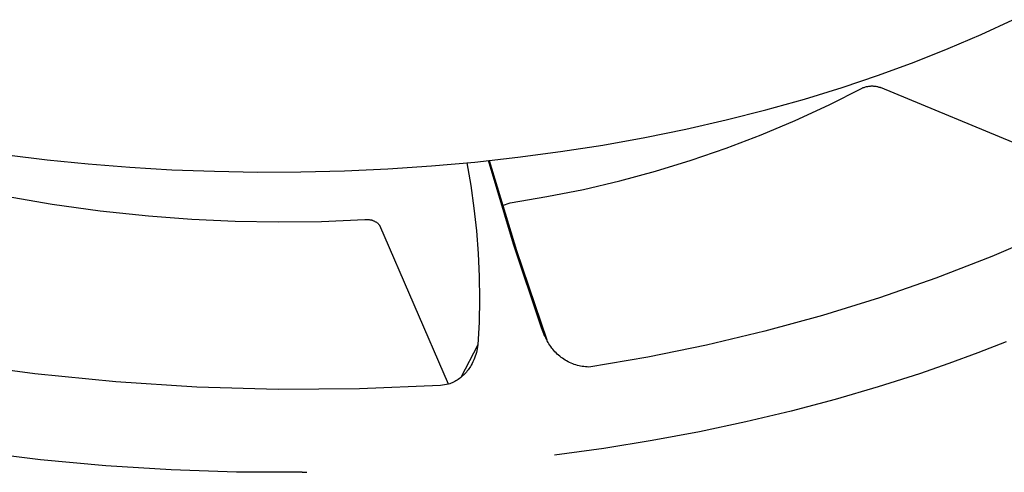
# Model space of a CAD drawing. Header units: millimetres. Extents: x -1239 to 1165, y -2569 to -664.
# Tile 38 of 44: x 754 to 812, y -1306 to -1280. Entities that reach past the tile are written whole.
import ezdxf

# ---------------------------------------------------------------- set-up
doc = ezdxf.new("R2010")
doc.units = ezdxf.units.MM
doc.layers.add('Make2D$Visible$Curvas', color=7, linetype='Continuous')

msp = doc.modelspace()

# ---------------------------------------------------------------- linework, layer by layer
at = {"layer": 'Make2D$Visible$Curvas', "color": 250, "lineweight": -3, "true_color": 0x111111}
for p, q in [((810.665, -1280.399), (812.529, -1279.531)), ((808.725, -1281.234), (810.665, -1280.399)), ((806.711, -1282.035), (808.725, -1281.234)), ((804.627, -1282.799), (806.711, -1282.035)), ((802.475, -1283.523), (804.627, -1282.799)), ((800.261, -1284.205), (802.475, -1283.523)), ((797.987, -1284.842), (800.261, -1284.205)), ((795.66, -1285.433), (797.987, -1284.842)), ((793.283, -1285.975), (795.66, -1285.433)), ((790.863, -1286.468), (793.283, -1285.975)), ((788.405, -1286.909), (790.863, -1286.468)), ((785.915, -1287.298), (788.405, -1286.909)), ((753.33, -1287.494), (755.703, -1287.782)), ((755.703, -1287.782), (758.116, -1288.023)), ((780.861, -1287.914), (783.398, -1287.633)), ((783.398, -1287.633), (785.915, -1287.298)), ((758.116, -1288.023), (760.566, -1288.218)), ((760.566, -1288.218), (763.048, -1288.363)), ((763.048, -1288.363), (765.557, -1288.458)), ((770.634, -1288.493), (773.19, -1288.43)), ((773.19, -1288.43), (775.751, -1288.312)), ((775.751, -1288.312), (778.31, -1288.141)), ((778.31, -1288.141), (780.861, -1287.914)), ((765.557, -1288.458), (768.087, -1288.502)), ((768.087, -1288.502), (770.634, -1288.493))]:
    msp.add_line(p, q, dxfattribs=at)
at = {"layer": 'Make2D$Visible$Curvas', "color": 29, "lineweight": -3, "true_color": 0x4d342b}
for p, q in [((804.85, -1282.719), (804.85, -1282.72)), ((801.71, -1284.546), (803.665, -1283.562)), ((803.687, -1283.551), (803.665, -1283.562)), ((803.687, -1283.551), (803.73, -1283.532)), ((803.73, -1283.532), (803.774, -1283.516)), ((803.774, -1283.516), (803.818, -1283.5)), ((803.818, -1283.5), (803.862, -1283.487)), ((803.862, -1283.487), (803.908, -1283.474)), ((803.908, -1283.474), (803.953, -1283.464)), ((803.953, -1283.464), (803.999, -1283.455)), ((803.999, -1283.455), (804.045, -1283.447)), ((804.045, -1283.447), (804.092, -1283.441)), ((804.092, -1283.441), (804.138, -1283.437)), ((804.138, -1283.437), (804.185, -1283.434)), ((804.185, -1283.434), (804.232, -1283.433)), ((804.232, -1283.433), (804.279, -1283.434)), ((804.279, -1283.434), (804.325, -1283.436)), ((804.325, -1283.436), (804.372, -1283.439)), ((804.372, -1283.439), (804.418, -1283.445)), ((804.418, -1283.445), (804.465, -1283.451)), ((804.465, -1283.451), (804.511, -1283.46)), ((804.511, -1283.46), (804.556, -1283.47)), ((804.556, -1283.47), (804.602, -1283.481)), ((804.602, -1283.481), (804.647, -1283.495)), ((804.647, -1283.495), (804.691, -1283.509)), ((804.691, -1283.509), (804.735, -1283.525)), ((816.597, -1288.446), (804.735, -1283.525)), ((799.723, -1285.463), (801.71, -1284.546)), ((797.707, -1286.313), (799.723, -1285.463)), ((795.663, -1287.094), (797.707, -1286.313)), ((793.594, -1287.807), (795.663, -1287.094)), ((783.135, -1292.747), (781.663, -1287.831)), ((781.72, -1287.825), (783.327, -1293.129)), ((791.502, -1288.449), (793.594, -1287.807)), ((757.16, -1287.931), (757.158, -1287.932)), ((774.338, -1288.384), (774.337, -1288.382)), ((780.399, -1287.959), (780.628, -1289.285)), ((787.259, -1289.521), (789.389, -1289.021)), ((789.389, -1289.021), (791.502, -1288.449)), ((780.628, -1289.285), (780.815, -1290.618)), ((785.113, -1289.95), (787.259, -1289.521)), ((753.179, -1289.903), (755.997, -1290.395)), ((782.954, -1290.306), (785.113, -1289.95)), ((754.844, -1290.207), (754.849, -1290.207)), ((755.997, -1290.395), (758.829, -1290.789)), ((780.815, -1290.618), (780.96, -1291.956)), ((782.502, -1290.475), (782.954, -1290.306)), ((758.829, -1290.789), (761.674, -1291.085)), ((761.674, -1291.085), (764.213, -1291.273)), ((764.213, -1291.273), (766.757, -1291.388)), ((771.85, -1291.404), (774.395, -1291.304)), ((774.395, -1291.304), (774.427, -1291.3)), ((774.427, -1291.3), (774.459, -1291.297)), ((774.459, -1291.297), (774.492, -1291.294)), ((774.492, -1291.294), (774.524, -1291.293)), ((774.524, -1291.293), (774.557, -1291.293)), ((774.557, -1291.293), (774.589, -1291.295)), ((774.589, -1291.295), (774.621, -1291.297)), ((774.621, -1291.297), (774.654, -1291.3)), ((774.654, -1291.3), (774.686, -1291.305)), ((774.686, -1291.305), (774.718, -1291.31)), ((774.718, -1291.31), (774.749, -1291.317)), ((774.749, -1291.317), (774.781, -1291.324)), ((774.781, -1291.324), (774.812, -1291.333)), ((774.812, -1291.333), (774.843, -1291.343)), ((766.757, -1291.388), (769.304, -1291.432)), ((769.304, -1291.432), (771.85, -1291.404)), ((774.843, -1291.343), (774.873, -1291.354)), ((774.873, -1291.354), (774.904, -1291.366)), ((774.904, -1291.366), (774.933, -1291.379)), ((774.933, -1291.379), (774.963, -1291.393)), ((774.963, -1291.393), (774.991, -1291.408)), ((774.991, -1291.408), (775.02, -1291.424)), ((775.02, -1291.424), (775.047, -1291.44)), ((775.047, -1291.44), (775.074, -1291.458)), ((775.074, -1291.458), (775.101, -1291.477)), ((775.101, -1291.477), (775.127, -1291.497)), ((775.127, -1291.497), (775.152, -1291.517)), ((775.152, -1291.517), (775.176, -1291.538)), ((775.176, -1291.538), (775.2, -1291.56)), ((775.2, -1291.56), (775.223, -1291.583)), ((775.223, -1291.583), (775.245, -1291.607)), ((775.245, -1291.607), (775.266, -1291.632)), ((775.274, -1291.649), (775.266, -1291.632)), ((779.315, -1300.992), (775.274, -1291.649)), ((780.96, -1291.956), (781.063, -1293.298)), ((814.516, -1292.087), (811.279, -1293.468)), ((784.772, -1297.609), (783.135, -1292.747)), ((781.063, -1293.298), (781.123, -1294.642)), ((783.327, -1293.129), (785.108, -1298.377)), ((811.279, -1293.468), (807.998, -1294.739)), ((781.123, -1294.642), (781.142, -1295.988)), ((807.998, -1294.739), (804.675, -1295.898)), ((804.675, -1295.898), (801.315, -1296.944)), ((781.142, -1295.988), (781.117, -1297.333)), ((801.315, -1296.944), (797.922, -1297.876)), ((781.117, -1297.333), (781.051, -1298.677)), ((784.847, -1297.821), (784.772, -1297.609)), ((785.004, -1298.18), (784.772, -1297.609)), ((784.987, -1298.184), (784.85, -1297.829)), ((785.029, -1298.175), (784.988, -1298.184)), ((785.042, -1298.27), (785.004, -1298.18)), ((785.085, -1298.336), (785.026, -1298.175)), ((785.082, -1298.36), (785.042, -1298.27)), ((797.922, -1297.876), (794.499, -1298.694)), ((781.051, -1298.677), (780.034, -1300.603)), ((781.033, -1298.791), (781.012, -1298.905)), ((781.051, -1298.677), (781.033, -1298.791)), ((785.126, -1298.447), (785.082, -1298.36)), ((785.173, -1298.533), (785.126, -1298.447)), ((785.222, -1298.618), (785.173, -1298.533)), ((785.275, -1298.7), (785.222, -1298.618)), ((785.33, -1298.781), (785.275, -1298.7)), ((785.388, -1298.86), (785.33, -1298.781)), ((785.449, -1298.937), (785.388, -1298.86)), ((794.499, -1298.694), (791.05, -1299.395)), ((812.138, -1298.49), (810.456, -1299.149)), ((780.887, -1299.35), (780.847, -1299.458)), ((780.924, -1299.24), (780.887, -1299.35)), ((780.957, -1299.13), (780.924, -1299.24)), ((780.987, -1299.018), (780.957, -1299.13)), ((781.012, -1298.905), (780.987, -1299.018)), ((785.512, -1299.011), (785.449, -1298.937)), ((785.578, -1299.084), (785.512, -1299.011)), ((785.646, -1299.154), (785.578, -1299.084)), ((785.717, -1299.222), (785.646, -1299.154)), ((785.79, -1299.287), (785.717, -1299.222)), ((785.865, -1299.35), (785.79, -1299.287)), ((785.942, -1299.41), (785.865, -1299.35)), ((786.021, -1299.467), (785.942, -1299.41)), ((791.05, -1299.395), (787.58, -1299.98)), ((810.456, -1299.149), (808.751, -1299.778)), ((754.976, -1300.388), (750.234, -1299.758)), ((780.565, -1300.014), (780.52, -1300.081)), ((780.607, -1299.945), (780.565, -1300.014)), ((780.647, -1299.874), (780.607, -1299.945)), ((780.702, -1299.773), (780.647, -1299.874)), ((780.754, -1299.67), (780.702, -1299.773)), ((780.802, -1299.565), (780.754, -1299.67)), ((780.847, -1299.458), (780.802, -1299.565)), ((786.102, -1299.522), (786.021, -1299.467)), ((786.186, -1299.574), (786.102, -1299.522)), ((786.27, -1299.623), (786.186, -1299.574)), ((786.357, -1299.669), (786.27, -1299.623)), ((786.445, -1299.712), (786.357, -1299.669)), ((786.534, -1299.752), (786.445, -1299.712)), ((786.625, -1299.789), (786.534, -1299.752)), ((786.717, -1299.823), (786.625, -1299.789)), ((786.81, -1299.853), (786.717, -1299.823)), ((786.904, -1299.881), (786.81, -1299.853)), ((786.998, -1299.905), (786.904, -1299.881)), ((787.094, -1299.925), (786.998, -1299.905)), ((787.19, -1299.943), (787.094, -1299.925)), ((787.287, -1299.957), (787.19, -1299.943)), ((787.385, -1299.968), (787.287, -1299.957)), ((787.482, -1299.976), (787.385, -1299.968)), ((787.58, -1299.98), (787.482, -1299.976)), ((808.751, -1299.778), (807.024, -1300.375)), ((759.736, -1300.855), (754.976, -1300.388)), ((780.025, -1300.61), (779.96, -1300.659)), ((780.087, -1300.559), (780.025, -1300.61)), ((780.148, -1300.506), (780.087, -1300.559)), ((780.208, -1300.451), (780.148, -1300.506)), ((780.265, -1300.394), (780.208, -1300.451)), ((780.32, -1300.335), (780.265, -1300.394)), ((780.373, -1300.274), (780.32, -1300.335)), ((780.425, -1300.211), (780.373, -1300.274)), ((780.474, -1300.147), (780.425, -1300.211)), ((780.52, -1300.081), (780.474, -1300.147)), ((807.024, -1300.375), (804.591, -1301.155)), ((764.51, -1301.156), (759.736, -1300.855)), ((769.292, -1301.294), (764.51, -1301.156)), ((778.855, -1301.074), (774.075, -1301.266)), ((779.316, -1300.991), (778.855, -1301.074)), ((779.392, -1300.964), (779.316, -1300.991)), ((779.467, -1300.935), (779.392, -1300.964)), ((779.542, -1300.903), (779.467, -1300.935)), ((779.615, -1300.868), (779.542, -1300.903)), ((779.687, -1300.831), (779.615, -1300.868)), ((779.757, -1300.791), (779.687, -1300.831)), ((779.826, -1300.749), (779.757, -1300.791)), ((779.894, -1300.705), (779.826, -1300.749)), ((779.96, -1300.659), (779.894, -1300.705)), ((804.591, -1301.155), (802.077, -1301.89)), ((774.075, -1301.266), (769.292, -1301.294)), ((802.077, -1301.89), (799.486, -1302.576)), ((799.486, -1302.576), (796.822, -1303.21)), ((796.822, -1303.21), (794.091, -1303.789)), ((794.091, -1303.789), (791.298, -1304.311)), ((791.298, -1304.311), (788.45, -1304.773)), ((755.316, -1305.447), (751.49, -1304.979)), ((788.45, -1304.773), (785.552, -1305.173)), ((759.154, -1305.802), (755.316, -1305.447)), ((763.001, -1306.042), (759.154, -1305.802)), ((766.853, -1306.168), (763.001, -1306.042)), ((770.708, -1306.179), (766.853, -1306.168)), ((770.709, -1306.179), (770.975, -1306.175))]:
    msp.add_line(p, q, dxfattribs=at)

doc.saveas('drawing.dxf')
